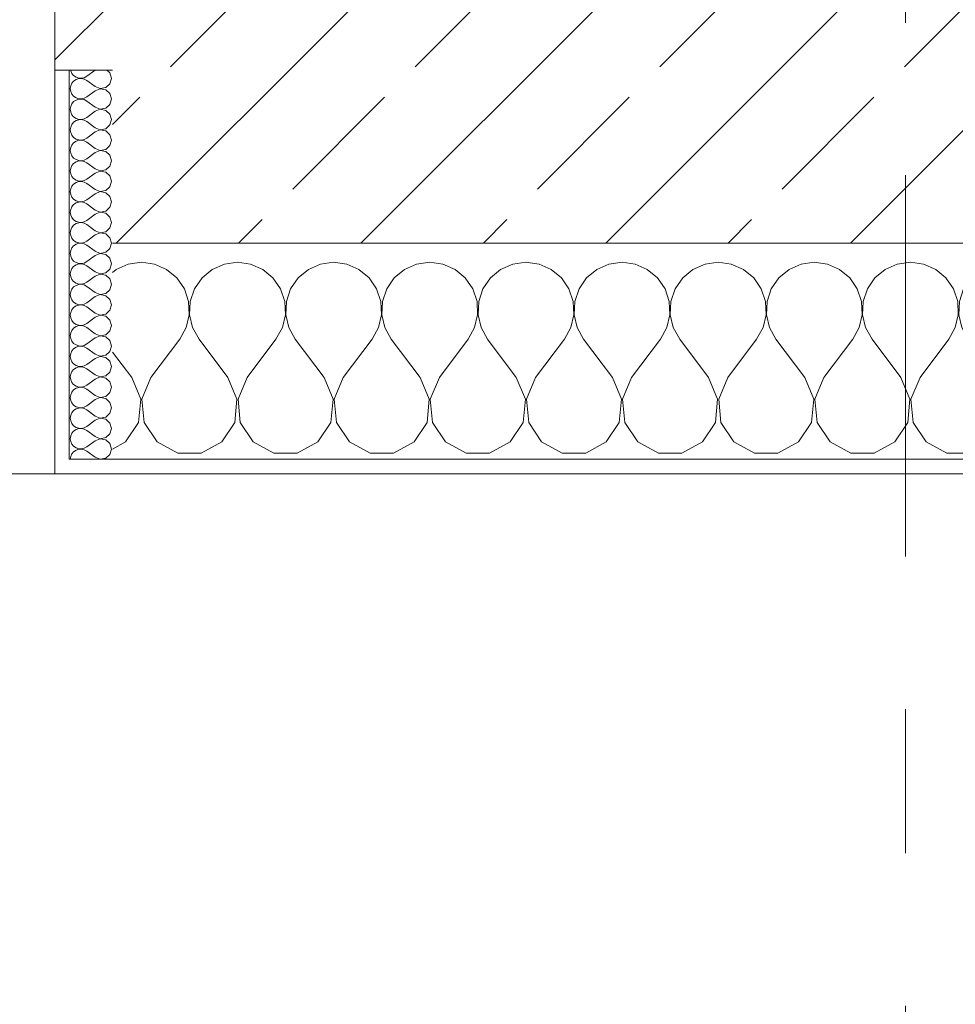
# Model space of a CAD drawing. Header units: metres. Extents: x -3.6 to 84.5, y -11 to 16.8.
# Tile 190 of 256: x 35.916 to 36.564, y -0.523 to 0.16. Entities that reach past the tile are written whole.
import ezdxf

# ---------------------------------------------------------------- set-up
doc = ezdxf.new("R2010")
doc.units = ezdxf.units.M
doc.header["$MEASUREMENT"] = 0
doc.linetypes.add('Strichlinie doppelt', pattern=[0.546806, 0.264583, -0.105833, 0.070556, -0.105833])
doc.layers.add('451 - Universal.Achsen Raster', color=7, linetype='Continuous')
doc.layers.add('604 - Struktur.Wand Aussen', color=7, linetype='Continuous')
pattern_1 = [(0, (0, 0), (0, 0.08660254), [0, -0.05]), (0, (0.025, 0.0433), (0, 0.08660254), [0, -0.05])]

# ---------------------------------------------------------------- blocks, each defined once
blk = doc.blocks.new('*X96')
at = {"layer": '604 - Struktur.Wand Aussen', "color": 7, "linetype": 'Continuous', "lineweight": 5}
for p, q in [((35.98248, -0.01331), (35.98, -0.01536)), ((35.99089, -0.0096), (35.98248, -0.01331)), ((36, -0.00833), (35.99089, -0.0096)), ((36.00911, -0.0096), (36, -0.00833)), ((36.01752, -0.01331), (36.00911, -0.0096)), ((36.02461, -0.01918), (36.01752, -0.01331)), ((36.04914, -0.01331), (36.04206, -0.01918)), ((36.05756, -0.0096), (36.04914, -0.01331)), ((36.06667, -0.00833), (36.05756, -0.0096)), ((36.07578, -0.0096), (36.06667, -0.00833)), ((36.08419, -0.01331), (36.07578, -0.0096)), ((36.09127, -0.01918), (36.08419, -0.01331)), ((36.11581, -0.01331), (36.10873, -0.01918)), ((36.12422, -0.0096), (36.11581, -0.01331)), ((36.13333, -0.00833), (36.12422, -0.0096)), ((36.14244, -0.0096), (36.13333, -0.00833)), ((36.15086, -0.01331), (36.14244, -0.0096)), ((36.15794, -0.01918), (36.15086, -0.01331)), ((36.18248, -0.01331), (36.17539, -0.01918)), ((36.19089, -0.0096), (36.18248, -0.01331)), ((36.2, -0.00833), (36.19089, -0.0096)), ((36.20911, -0.0096), (36.2, -0.00833)), ((36.21752, -0.01331), (36.20911, -0.0096)), ((36.22461, -0.01918), (36.21752, -0.01331)), ((36.24914, -0.01331), (36.24206, -0.01918)), ((36.25756, -0.0096), (36.24914, -0.01331)), ((36.26667, -0.00833), (36.25756, -0.0096)), ((36.27578, -0.0096), (36.26667, -0.00833)), ((36.28419, -0.01331), (36.27578, -0.0096)), ((36.29127, -0.01918), (36.28419, -0.01331)), ((36.31581, -0.01331), (36.30873, -0.01918)), ((36.32422, -0.0096), (36.31581, -0.01331)), ((36.33333, -0.00833), (36.32422, -0.0096)), ((36.34244, -0.0096), (36.33333, -0.00833)), ((36.35086, -0.01331), (36.34244, -0.0096)), ((36.35794, -0.01918), (36.35086, -0.01331)), ((36.38248, -0.01331), (36.37539, -0.01918)), ((36.39089, -0.0096), (36.38248, -0.01331)), ((36.4, -0.00833), (36.39089, -0.0096)), ((36.40911, -0.0096), (36.4, -0.00833)), ((36.41752, -0.01331), (36.40911, -0.0096)), ((36.42461, -0.01918), (36.41752, -0.01331)), ((36.44914, -0.01331), (36.44206, -0.01918)), ((36.45756, -0.0096), (36.44914, -0.01331)), ((36.46667, -0.00833), (36.45756, -0.0096)), ((36.47578, -0.0096), (36.46667, -0.00833)), ((36.48419, -0.01331), (36.47578, -0.0096)), ((36.49127, -0.01918), (36.48419, -0.01331)), ((36.51581, -0.01331), (36.50873, -0.01918)), ((36.52422, -0.0096), (36.51581, -0.01331)), ((36.53333, -0.00833), (36.52422, -0.0096)), ((36.54244, -0.0096), (36.53333, -0.00833)), ((36.55086, -0.01331), (36.54244, -0.0096)), ((36.55794, -0.01918), (36.55086, -0.01331)), ((36.58248, -0.01331), (36.57539, -0.01918)), ((36.59089, -0.0096), (36.58248, -0.01331)), ((36.6, -0.00833), (36.59089, -0.0096)), ((36.60911, -0.0096), (36.6, -0.00833)), ((36.61752, -0.01331), (36.60911, -0.0096)), ((36.62461, -0.01918), (36.61752, -0.01331)), ((36.64914, -0.01331), (36.64206, -0.01918)), ((36.65756, -0.0096), (36.64914, -0.01331)), ((36.66667, -0.00833), (36.65756, -0.0096)), ((36.67578, -0.0096), (36.66667, -0.00833)), ((36.68419, -0.01331), (36.67578, -0.0096)), ((36.69127, -0.01918), (36.68419, -0.01331)), ((36.71581, -0.01331), (36.70873, -0.01918)), ((36.72422, -0.0096), (36.71581, -0.01331)), ((36.73333, -0.00833), (36.72422, -0.0096)), ((36.74244, -0.0096), (36.73333, -0.00833)), ((36.75086, -0.01331), (36.74244, -0.0096)), ((36.75794, -0.01918), (36.75086, -0.01331)), ((36.78248, -0.01331), (36.77539, -0.01918)), ((36.79089, -0.0096), (36.78248, -0.01331)), ((36.8, -0.00833), (36.79089, -0.0096)), ((36.80911, -0.0096), (36.8, -0.00833)), ((36.81752, -0.01331), (36.80911, -0.0096)), ((36.82461, -0.01918), (36.81752, -0.01331)), ((36.84914, -0.01331), (36.84206, -0.01918)), ((36.85756, -0.0096), (36.84914, -0.01331)), ((36.86667, -0.00833), (36.85756, -0.0096)), ((36.87578, -0.0096), (36.86667, -0.00833)), ((36.88419, -0.01331), (36.87578, -0.0096)), ((36.89127, -0.01918), (36.88419, -0.01331)), ((36.91581, -0.01331), (36.90873, -0.01918)), ((36.92422, -0.0096), (36.91581, -0.01331)), ((36.93333, -0.00833), (36.92422, -0.0096)), ((36.94244, -0.0096), (36.93333, -0.00833)), ((36.95086, -0.01331), (36.94244, -0.0096)), ((36.95794, -0.01918), (36.95086, -0.01331)), ((36.98248, -0.01331), (36.97539, -0.01918)), ((36.99089, -0.0096), (36.98248, -0.01331)), ((37, -0.00833), (36.99089, -0.0096)), ((37.00911, -0.0096), (37, -0.00833)), ((37.01752, -0.01331), (37.00911, -0.0096)), ((37.02461, -0.01918), (37.01752, -0.01331)), ((37.04914, -0.01331), (37.04206, -0.01918)), ((37.05756, -0.0096), (37.04914, -0.01331)), ((37.06667, -0.00833), (37.05756, -0.0096)), ((37.07578, -0.0096), (37.06667, -0.00833)), ((37.08419, -0.01331), (37.07578, -0.0096)), ((37.09127, -0.01918), (37.08419, -0.01331)), ((36.02981, -0.02676), (36.02461, -0.01918)), ((36.04206, -0.01918), (36.03685, -0.02676)), ((36.09648, -0.02676), (36.09127, -0.01918)), ((36.10873, -0.01918), (36.10352, -0.02676)), ((36.16315, -0.02676), (36.15794, -0.01918)), ((36.17539, -0.01918), (36.17019, -0.02676)), ((36.22981, -0.02676), (36.22461, -0.01918)), ((36.24206, -0.01918), (36.23685, -0.02676)), ((36.29648, -0.02676), (36.29127, -0.01918)), ((36.30873, -0.01918), (36.30352, -0.02676)), ((36.36315, -0.02676), (36.35794, -0.01918)), ((36.37539, -0.01918), (36.37019, -0.02676)), ((36.42981, -0.02676), (36.42461, -0.01918)), ((36.44206, -0.01918), (36.43685, -0.02676)), ((36.49648, -0.02676), (36.49127, -0.01918)), ((36.50873, -0.01918), (36.50352, -0.02676)), ((36.56315, -0.02676), (36.55794, -0.01918)), ((36.57539, -0.01918), (36.57019, -0.02676)), ((36.62981, -0.02676), (36.62461, -0.01918)), ((36.64206, -0.01918), (36.63685, -0.02676)), ((36.69648, -0.02676), (36.69127, -0.01918)), ((36.70873, -0.01918), (36.70352, -0.02676)), ((36.76315, -0.02676), (36.75794, -0.01918)), ((36.77539, -0.01918), (36.77019, -0.02676)), ((36.82981, -0.02676), (36.82461, -0.01918)), ((36.84206, -0.01918), (36.83685, -0.02676)), ((36.89648, -0.02676), (36.89127, -0.01918)), ((36.90873, -0.01918), (36.90352, -0.02676)), ((36.96315, -0.02676), (36.95794, -0.01918)), ((36.97539, -0.01918), (36.97019, -0.02676)), ((37.02981, -0.02676), (37.02461, -0.01918)), ((37.04206, -0.01918), (37.03685, -0.02676)), ((37.09648, -0.02676), (37.09127, -0.01918)), ((36.03275, -0.03547), (36.02981, -0.02676)), ((36.03685, -0.02676), (36.03391, -0.03547)), ((36.09942, -0.03547), (36.09648, -0.02676)), ((36.10352, -0.02676), (36.10058, -0.03547)), ((36.16609, -0.03547), (36.16315, -0.02676)), ((36.17019, -0.02676), (36.16725, -0.03547)), ((36.23275, -0.03547), (36.22981, -0.02676)), ((36.23685, -0.02676), (36.23391, -0.03547)), ((36.29942, -0.03547), (36.29648, -0.02676)), ((36.30352, -0.02676), (36.30058, -0.03547)), ((36.36609, -0.03547), (36.36315, -0.02676)), ((36.37019, -0.02676), (36.36725, -0.03547)), ((36.43275, -0.03547), (36.42981, -0.02676)), ((36.43685, -0.02676), (36.43391, -0.03547)), ((36.49942, -0.03547), (36.49648, -0.02676)), ((36.50352, -0.02676), (36.50058, -0.03547)), ((36.56609, -0.03547), (36.56315, -0.02676)), ((36.57019, -0.02676), (36.56725, -0.03547)), ((36.63275, -0.03547), (36.62981, -0.02676)), ((36.63685, -0.02676), (36.63391, -0.03547)), ((36.69942, -0.03547), (36.69648, -0.02676)), ((36.70352, -0.02676), (36.70058, -0.03547)), ((36.76609, -0.03547), (36.76315, -0.02676)), ((36.77019, -0.02676), (36.76725, -0.03547)), ((36.83275, -0.03547), (36.82981, -0.02676)), ((36.83685, -0.02676), (36.83391, -0.03547)), ((36.89942, -0.03547), (36.89648, -0.02676)), ((36.90352, -0.02676), (36.90058, -0.03547)), ((36.96609, -0.03547), (36.96315, -0.02676)), ((36.97019, -0.02676), (36.96725, -0.03547)), ((37.03275, -0.03547), (37.02981, -0.02676)), ((37.03685, -0.02676), (37.03391, -0.03547)), ((37.09942, -0.03547), (37.09648, -0.02676)), ((36.0332, -0.04466), (36.03275, -0.03547)), ((36.03391, -0.03547), (36.03347, -0.04466)), ((36.09987, -0.04466), (36.09942, -0.03547)), ((36.10058, -0.03547), (36.10013, -0.04466)), ((36.16653, -0.04466), (36.16609, -0.03547)), ((36.16725, -0.03547), (36.1668, -0.04466)), ((36.2332, -0.04466), (36.23275, -0.03547)), ((36.23391, -0.03547), (36.23347, -0.04466)), ((36.29987, -0.04466), (36.29942, -0.03547)), ((36.30058, -0.03547), (36.30013, -0.04466)), ((36.36653, -0.04466), (36.36609, -0.03547)), ((36.36725, -0.03547), (36.3668, -0.04466)), ((36.4332, -0.04466), (36.43275, -0.03547)), ((36.43391, -0.03547), (36.43347, -0.04466)), ((36.49987, -0.04466), (36.49942, -0.03547)), ((36.50058, -0.03547), (36.50013, -0.04466)), ((36.56653, -0.04466), (36.56609, -0.03547)), ((36.56725, -0.03547), (36.5668, -0.04466)), ((36.6332, -0.04466), (36.63275, -0.03547)), ((36.63391, -0.03547), (36.63347, -0.04466)), ((36.69987, -0.04466), (36.69942, -0.03547)), ((36.70058, -0.03547), (36.70013, -0.04466)), ((36.76653, -0.04466), (36.76609, -0.03547)), ((36.76725, -0.03547), (36.7668, -0.04466)), ((36.8332, -0.04466), (36.83275, -0.03547)), ((36.83391, -0.03547), (36.83347, -0.04466)), ((36.89987, -0.04466), (36.89942, -0.03547)), ((36.90058, -0.03547), (36.90013, -0.04466)), ((36.96653, -0.04466), (36.96609, -0.03547)), ((36.96725, -0.03547), (36.9668, -0.04466)), ((37.0332, -0.04466), (37.03275, -0.03547)), ((37.03391, -0.03547), (37.03347, -0.04466)), ((37.09987, -0.04466), (37.09942, -0.03547)), ((36.03112, -0.05362), (36.0332, -0.04466)), ((36.03347, -0.04466), (36.03555, -0.05362)), ((36.09778, -0.05362), (36.09987, -0.04466)), ((36.10013, -0.04466), (36.10222, -0.05362)), ((36.16445, -0.05362), (36.16653, -0.04466)), ((36.1668, -0.04466), (36.16888, -0.05362)), ((36.23112, -0.05362), (36.2332, -0.04466)), ((36.23347, -0.04466), (36.23555, -0.05362)), ((36.29778, -0.05362), (36.29987, -0.04466)), ((36.30013, -0.04466), (36.30222, -0.05362)), ((36.36445, -0.05362), (36.36653, -0.04466)), ((36.3668, -0.04466), (36.36888, -0.05362)), ((36.43112, -0.05362), (36.4332, -0.04466)), ((36.43347, -0.04466), (36.43555, -0.05362)), ((36.49778, -0.05362), (36.49987, -0.04466)), ((36.50013, -0.04466), (36.50222, -0.05362)), ((36.56445, -0.05362), (36.56653, -0.04466)), ((36.5668, -0.04466), (36.56888, -0.05362)), ((36.63112, -0.05362), (36.6332, -0.04466)), ((36.63347, -0.04466), (36.63555, -0.05362)), ((36.69778, -0.05362), (36.69987, -0.04466)), ((36.70013, -0.04466), (36.70222, -0.05362)), ((36.76445, -0.05362), (36.76653, -0.04466)), ((36.7668, -0.04466), (36.76888, -0.05362)), ((36.83112, -0.05362), (36.8332, -0.04466)), ((36.83347, -0.04466), (36.83555, -0.05362)), ((36.89778, -0.05362), (36.89987, -0.04466)), ((36.90013, -0.04466), (36.90222, -0.05362)), ((36.96445, -0.05362), (36.96653, -0.04466)), ((36.9668, -0.04466), (36.96888, -0.05362)), ((37.03112, -0.05362), (37.0332, -0.04466)), ((37.03347, -0.04466), (37.03555, -0.05362)), ((37.09778, -0.05362), (37.09987, -0.04466)), ((36.02667, -0.06167), (36.03112, -0.05362)), ((36.03555, -0.05362), (36.04, -0.06167)), ((36.09333, -0.06167), (36.09778, -0.05362)), ((36.10222, -0.05362), (36.10667, -0.06167)), ((36.16, -0.06167), (36.16445, -0.05362)), ((36.16888, -0.05362), (36.17333, -0.06167)), ((36.22667, -0.06167), (36.23112, -0.05362)), ((36.23555, -0.05362), (36.24, -0.06167)), ((36.29333, -0.06167), (36.29778, -0.05362)), ((36.30222, -0.05362), (36.30667, -0.06167)), ((36.36, -0.06167), (36.36445, -0.05362)), ((36.36888, -0.05362), (36.37333, -0.06167)), ((36.42667, -0.06167), (36.43112, -0.05362)), ((36.43555, -0.05362), (36.44, -0.06167)), ((36.49333, -0.06167), (36.49778, -0.05362)), ((36.50222, -0.05362), (36.50667, -0.06167)), ((36.56, -0.06167), (36.56445, -0.05362)), ((36.56888, -0.05362), (36.57333, -0.06167)), ((36.62667, -0.06167), (36.63112, -0.05362)), ((36.63555, -0.05362), (36.64, -0.06167)), ((36.69333, -0.06167), (36.69778, -0.05362)), ((36.70222, -0.05362), (36.70667, -0.06167)), ((36.76, -0.06167), (36.76445, -0.05362)), ((36.76888, -0.05362), (36.77333, -0.06167)), ((36.82667, -0.06167), (36.83112, -0.05362)), ((36.83555, -0.05362), (36.84, -0.06167)), ((36.89333, -0.06167), (36.89778, -0.05362)), ((36.90222, -0.05362), (36.90667, -0.06167)), ((36.96, -0.06167), (36.96445, -0.05362)), ((36.96888, -0.05362), (36.97333, -0.06167)), ((37.02667, -0.06167), (37.03112, -0.05362)), ((37.03555, -0.05362), (37.04, -0.06167)), ((37.09333, -0.06167), (37.09778, -0.05362)), ((36.00667, -0.08833), (36.02667, -0.06167)), ((36.06, -0.08833), (36.04, -0.06167)), ((36.07333, -0.08833), (36.09333, -0.06167)), ((36.12667, -0.08833), (36.10667, -0.06167)), ((36.14, -0.08833), (36.16, -0.06167)), ((36.19333, -0.08833), (36.17333, -0.06167)), ((36.20667, -0.08833), (36.22667, -0.06167)), ((36.26, -0.08833), (36.24, -0.06167)), ((36.27333, -0.08833), (36.29333, -0.06167)), ((36.32667, -0.08833), (36.30667, -0.06167)), ((36.34, -0.08833), (36.36, -0.06167)), ((36.39333, -0.08833), (36.37333, -0.06167)), ((36.40667, -0.08833), (36.42667, -0.06167)), ((36.46, -0.08833), (36.44, -0.06167)), ((36.47333, -0.08833), (36.49333, -0.06167)), ((36.52667, -0.08833), (36.50667, -0.06167)), ((36.54, -0.08833), (36.56, -0.06167)), ((36.59333, -0.08833), (36.57333, -0.06167)), ((36.60667, -0.08833), (36.62667, -0.06167)), ((36.66, -0.08833), (36.64, -0.06167)), ((36.67333, -0.08833), (36.69333, -0.06167)), ((36.72667, -0.08833), (36.70667, -0.06167)), ((36.74, -0.08833), (36.76, -0.06167)), ((36.79333, -0.08833), (36.77333, -0.06167)), ((36.80667, -0.08833), (36.82667, -0.06167)), ((36.86, -0.08833), (36.84, -0.06167)), ((36.87333, -0.08833), (36.89333, -0.06167)), ((36.92667, -0.08833), (36.90667, -0.06167)), ((36.94, -0.08833), (36.96, -0.06167)), ((36.99333, -0.08833), (36.97333, -0.06167)), ((37.00667, -0.08833), (37.02667, -0.06167)), ((37.06, -0.08833), (37.04, -0.06167)), ((37.07333, -0.08833), (37.09333, -0.06167)), ((35.99333, -0.08833), (35.98, -0.07056)), ((35.99962, -0.1033), (35.99333, -0.08833)), ((36.00667, -0.08833), (36.00038, -0.1033)), ((36.06629, -0.1033), (36.06, -0.08833)), ((36.07333, -0.08833), (36.06705, -0.1033)), ((36.13295, -0.1033), (36.12667, -0.08833)), ((36.14, -0.08833), (36.13371, -0.1033)), ((36.19962, -0.1033), (36.19333, -0.08833)), ((36.20667, -0.08833), (36.20038, -0.1033)), ((36.26629, -0.1033), (36.26, -0.08833)), ((36.27333, -0.08833), (36.26705, -0.1033)), ((36.33295, -0.1033), (36.32667, -0.08833)), ((36.34, -0.08833), (36.33371, -0.1033)), ((36.39962, -0.1033), (36.39333, -0.08833)), ((36.40667, -0.08833), (36.40038, -0.1033)), ((36.46629, -0.1033), (36.46, -0.08833)), ((36.47333, -0.08833), (36.46705, -0.1033)), ((36.53295, -0.1033), (36.52667, -0.08833)), ((36.54, -0.08833), (36.53371, -0.1033)), ((36.59962, -0.1033), (36.59333, -0.08833)), ((36.60667, -0.08833), (36.60038, -0.1033)), ((36.66629, -0.1033), (36.66, -0.08833)), ((36.67333, -0.08833), (36.66705, -0.1033)), ((36.73295, -0.1033), (36.72667, -0.08833)), ((36.74, -0.08833), (36.73371, -0.1033)), ((36.79962, -0.1033), (36.79333, -0.08833)), ((36.80667, -0.08833), (36.80038, -0.1033)), ((36.86629, -0.1033), (36.86, -0.08833)), ((36.87333, -0.08833), (36.86705, -0.1033)), ((36.93295, -0.1033), (36.92667, -0.08833)), ((36.94, -0.08833), (36.93371, -0.1033)), ((36.99962, -0.1033), (36.99333, -0.08833)), ((37.00667, -0.08833), (37.00038, -0.1033)), ((37.06629, -0.1033), (37.06, -0.08833)), ((37.07333, -0.08833), (37.06705, -0.1033)), ((35.99808, -0.11947), (35.99962, -0.1033)), ((36.00038, -0.1033), (36.00192, -0.11947)), ((36.06475, -0.11947), (36.06629, -0.1033)), ((36.06705, -0.1033), (36.06858, -0.11947)), ((36.13142, -0.11947), (36.13295, -0.1033)), ((36.13371, -0.1033), (36.13525, -0.11947)), ((36.19808, -0.11947), (36.19962, -0.1033)), ((36.20038, -0.1033), (36.20192, -0.11947)), ((36.26475, -0.11947), (36.26629, -0.1033)), ((36.26705, -0.1033), (36.26858, -0.11947)), ((36.33142, -0.11947), (36.33295, -0.1033)), ((36.33371, -0.1033), (36.33525, -0.11947)), ((36.39808, -0.11947), (36.39962, -0.1033)), ((36.40038, -0.1033), (36.40192, -0.11947)), ((36.46475, -0.11947), (36.46629, -0.1033)), ((36.46705, -0.1033), (36.46858, -0.11947)), ((36.53142, -0.11947), (36.53295, -0.1033)), ((36.53371, -0.1033), (36.53525, -0.11947)), ((36.59808, -0.11947), (36.59962, -0.1033)), ((36.60038, -0.1033), (36.60192, -0.11947)), ((36.66475, -0.11947), (36.66629, -0.1033)), ((36.66705, -0.1033), (36.66858, -0.11947)), ((36.73142, -0.11947), (36.73295, -0.1033)), ((36.73371, -0.1033), (36.73525, -0.11947)), ((36.79808, -0.11947), (36.79962, -0.1033)), ((36.80038, -0.1033), (36.80192, -0.11947)), ((36.86475, -0.11947), (36.86629, -0.1033)), ((36.86705, -0.1033), (36.86858, -0.11947)), ((36.93142, -0.11947), (36.93295, -0.1033)), ((36.93371, -0.1033), (36.93525, -0.11947)), ((36.99808, -0.11947), (36.99962, -0.1033)), ((37.00038, -0.1033), (37.00192, -0.11947)), ((37.06475, -0.11947), (37.06629, -0.1033)), ((37.06705, -0.1033), (37.06858, -0.11947)), ((35.9891, -0.13299), (35.99808, -0.11947)), ((36.00192, -0.11947), (36.0109, -0.13299)), ((36.05576, -0.13299), (36.06475, -0.11947)), ((36.06858, -0.11947), (36.07757, -0.13299)), ((36.12243, -0.13299), (36.13142, -0.11947)), ((36.13525, -0.11947), (36.14424, -0.13299)), ((36.1891, -0.13299), (36.19808, -0.11947)), ((36.20192, -0.11947), (36.2109, -0.13299)), ((36.25576, -0.13299), (36.26475, -0.11947)), ((36.26858, -0.11947), (36.27757, -0.13299)), ((36.32243, -0.13299), (36.33142, -0.11947)), ((36.33525, -0.11947), (36.34424, -0.13299)), ((36.3891, -0.13299), (36.39808, -0.11947)), ((36.40192, -0.11947), (36.4109, -0.13299)), ((36.45576, -0.13299), (36.46475, -0.11947)), ((36.46858, -0.11947), (36.47757, -0.13299)), ((36.52243, -0.13299), (36.53142, -0.11947)), ((36.53525, -0.11947), (36.54424, -0.13299)), ((36.5891, -0.13299), (36.59808, -0.11947)), ((36.60192, -0.11947), (36.6109, -0.13299)), ((36.65576, -0.13299), (36.66475, -0.11947)), ((36.66858, -0.11947), (36.67757, -0.13299)), ((36.72243, -0.13299), (36.73142, -0.11947)), ((36.73525, -0.11947), (36.74424, -0.13299)), ((36.7891, -0.13299), (36.79808, -0.11947)), ((36.80192, -0.11947), (36.8109, -0.13299)), ((36.85576, -0.13299), (36.86475, -0.11947)), ((36.86858, -0.11947), (36.87757, -0.13299)), ((36.92243, -0.13299), (36.93142, -0.11947)), ((36.93525, -0.11947), (36.94424, -0.13299)), ((36.9891, -0.13299), (36.99808, -0.11947)), ((37.00192, -0.11947), (37.0109, -0.13299)), ((37.05576, -0.13299), (37.06475, -0.11947)), ((37.06858, -0.11947), (37.07757, -0.13299)), ((35.98, -0.13787), (35.9891, -0.13299)), ((36.0109, -0.13299), (36.02521, -0.14066)), ((36.04145, -0.14066), (36.05576, -0.13299)), ((36.07757, -0.13299), (36.09188, -0.14066)), ((36.10812, -0.14066), (36.12243, -0.13299)), ((36.14424, -0.13299), (36.15855, -0.14066)), ((36.17479, -0.14066), (36.1891, -0.13299)), ((36.2109, -0.13299), (36.22521, -0.14066)), ((36.24145, -0.14066), (36.25576, -0.13299)), ((36.27757, -0.13299), (36.29188, -0.14066)), ((36.30812, -0.14066), (36.32243, -0.13299)), ((36.34424, -0.13299), (36.35855, -0.14066)), ((36.37479, -0.14066), (36.3891, -0.13299)), ((36.4109, -0.13299), (36.42521, -0.14066)), ((36.44145, -0.14066), (36.45576, -0.13299)), ((36.47757, -0.13299), (36.49188, -0.14066)), ((36.50812, -0.14066), (36.52243, -0.13299)), ((36.54424, -0.13299), (36.55855, -0.14066)), ((36.57479, -0.14066), (36.5891, -0.13299)), ((36.6109, -0.13299), (36.62521, -0.14066)), ((36.64145, -0.14066), (36.65576, -0.13299)), ((36.67757, -0.13299), (36.69188, -0.14066)), ((36.70812, -0.14066), (36.72243, -0.13299)), ((36.74424, -0.13299), (36.75855, -0.14066)), ((36.77479, -0.14066), (36.7891, -0.13299)), ((36.8109, -0.13299), (36.82521, -0.14066)), ((36.84145, -0.14066), (36.85576, -0.13299)), ((36.87757, -0.13299), (36.89188, -0.14066)), ((36.90812, -0.14066), (36.92243, -0.13299)), ((36.94424, -0.13299), (36.95855, -0.14066)), ((36.97479, -0.14066), (36.9891, -0.13299)), ((37.0109, -0.13299), (37.02521, -0.14066)), ((37.04145, -0.14066), (37.05576, -0.13299)), ((37.07757, -0.13299), (37.09188, -0.14066)), ((36.02521, -0.14066), (36.04145, -0.14066)), ((36.09188, -0.14066), (36.10812, -0.14066)), ((36.15855, -0.14066), (36.17479, -0.14066)), ((36.22521, -0.14066), (36.24145, -0.14066)), ((36.29188, -0.14066), (36.30812, -0.14066)), ((36.35855, -0.14066), (36.37479, -0.14066)), ((36.42521, -0.14066), (36.44145, -0.14066)), ((36.49188, -0.14066), (36.50812, -0.14066)), ((36.55855, -0.14066), (36.57479, -0.14066)), ((36.62521, -0.14066), (36.64145, -0.14066)), ((36.69188, -0.14066), (36.70812, -0.14066)), ((36.75855, -0.14066), (36.77479, -0.14066)), ((36.82521, -0.14066), (36.84145, -0.14066)), ((36.89188, -0.14066), (36.90812, -0.14066)), ((36.95855, -0.14066), (36.97479, -0.14066)), ((37.02521, -0.14066), (37.04145, -0.14066)), ((37.09188, -0.14066), (37.1, -0.14066))]:
    blk.add_line(p, q, dxfattribs=at)
blk = doc.blocks.new('*X111')
at = {"layer": '604 - Struktur.Wand Aussen', "color": 7, "linetype": 'Continuous', "lineweight": 5}
for p, q in [((35.95091, 0.125), (35.95099, 0.12448)), ((35.95099, 0.12448), (35.95178, 0.12267)), ((35.96786, 0.125), (35.96214, 0.12071)), ((35.97822, 0.12304), (35.97608, 0.125)), ((35.97929, 0.11929), (35.97822, 0.12304)), ((35.95178, 0.12267), (35.95304, 0.12116)), ((35.95304, 0.11742), (35.95178, 0.1159)), ((35.95304, 0.12116), (35.95466, 0.12004)), ((35.95466, 0.11853), (35.95304, 0.11742)), ((35.95466, 0.12004), (35.95653, 0.11941)), ((35.95653, 0.11916), (35.95466, 0.11853)), ((35.95653, 0.11941), (35.9585, 0.11931)), ((35.9585, 0.11926), (35.95653, 0.11916)), ((35.9585, 0.11931), (35.96042, 0.11976)), ((35.96042, 0.11881), (35.9585, 0.11926)), ((35.96042, 0.11976), (35.96214, 0.12071)), ((35.96214, 0.11786), (35.96042, 0.11881)), ((35.96786, 0.11357), (35.96214, 0.11786)), ((35.97822, 0.11553), (35.97929, 0.11929)), ((35.95099, 0.11409), (35.95071, 0.11214)), ((35.95071, 0.11214), (35.95099, 0.11019)), ((35.95178, 0.1159), (35.95099, 0.11409)), ((35.95099, 0.11019), (35.95178, 0.10839)), ((35.96786, 0.11071), (35.96214, 0.10643)), ((35.96786, 0.11357), (35.9715, 0.11217)), ((35.9715, 0.11211), (35.96786, 0.11071)), ((35.9715, 0.11217), (35.97534, 0.1129)), ((35.97534, 0.11139), (35.9715, 0.11211)), ((35.97534, 0.1129), (35.97822, 0.11553)), ((35.97822, 0.10876), (35.97534, 0.11139)), ((35.95178, 0.10839), (35.95304, 0.10687)), ((35.95304, 0.10313), (35.95178, 0.10161)), ((35.95304, 0.10687), (35.95466, 0.10575)), ((35.95466, 0.10425), (35.95304, 0.10313)), ((35.95466, 0.10575), (35.95653, 0.10512)), ((35.95653, 0.10488), (35.95466, 0.10425)), ((35.95653, 0.10512), (35.9585, 0.10503)), ((35.9585, 0.10497), (35.95653, 0.10488)), ((35.9585, 0.10503), (35.96042, 0.10547)), ((35.96042, 0.10453), (35.9585, 0.10497)), ((35.96042, 0.10547), (35.96214, 0.10643)), ((35.96214, 0.10357), (35.96042, 0.10453)), ((35.96786, 0.09929), (35.96214, 0.10357)), ((35.97929, 0.105), (35.97822, 0.10876)), ((35.97822, 0.10124), (35.97929, 0.105)), ((35.95099, 0.09981), (35.95071, 0.09786)), ((35.95071, 0.09786), (35.95099, 0.09591)), ((35.95178, 0.10161), (35.95099, 0.09981)), ((35.95099, 0.09591), (35.95178, 0.0941)), ((35.96786, 0.09643), (35.96214, 0.09214)), ((35.96786, 0.09929), (35.9715, 0.09789)), ((35.9715, 0.09783), (35.96786, 0.09643)), ((35.9715, 0.09789), (35.97534, 0.09861)), ((35.97534, 0.0971), (35.9715, 0.09783)), ((35.97534, 0.09861), (35.97822, 0.10124)), ((35.97822, 0.09447), (35.97534, 0.0971)), ((35.95178, 0.0941), (35.95304, 0.09258)), ((35.95304, 0.08884), (35.95178, 0.08733)), ((35.95304, 0.09258), (35.95466, 0.09147)), ((35.95466, 0.08996), (35.95304, 0.08884)), ((35.95466, 0.09147), (35.95653, 0.09084)), ((35.95653, 0.09059), (35.95466, 0.08996)), ((35.95653, 0.09084), (35.9585, 0.09074)), ((35.9585, 0.09069), (35.95653, 0.09059)), ((35.9585, 0.09074), (35.96042, 0.09119)), ((35.96042, 0.09024), (35.9585, 0.09069)), ((35.96042, 0.09119), (35.96214, 0.09214)), ((35.96214, 0.08929), (35.96042, 0.09024)), ((35.96786, 0.085), (35.96214, 0.08929)), ((35.97929, 0.09071), (35.97822, 0.09447)), ((35.97822, 0.08696), (35.97929, 0.09071)), ((35.95099, 0.08552), (35.95071, 0.08357)), ((35.95071, 0.08357), (35.95099, 0.08162)), ((35.95178, 0.08733), (35.95099, 0.08552)), ((35.96786, 0.08214), (35.96214, 0.07786)), ((35.96786, 0.085), (35.9715, 0.0836)), ((35.9715, 0.08354), (35.96786, 0.08214)), ((35.9715, 0.0836), (35.97534, 0.08433)), ((35.97534, 0.08282), (35.9715, 0.08354)), ((35.97534, 0.08433), (35.97822, 0.08696)), ((35.97822, 0.08018), (35.97534, 0.08282)), ((35.95099, 0.08162), (35.95178, 0.07982)), ((35.95178, 0.07982), (35.95304, 0.0783)), ((35.95304, 0.0783), (35.95466, 0.07718)), ((35.95466, 0.07567), (35.95304, 0.07456)), ((35.95466, 0.07718), (35.95653, 0.07655)), ((35.95653, 0.0763), (35.95466, 0.07567)), ((35.95653, 0.07655), (35.9585, 0.07646)), ((35.9585, 0.0764), (35.95653, 0.0763)), ((35.9585, 0.07646), (35.96042, 0.0769)), ((35.96042, 0.07595), (35.9585, 0.0764)), ((35.96042, 0.0769), (35.96214, 0.07786)), ((35.96214, 0.075), (35.96042, 0.07595)), ((35.97929, 0.07643), (35.97822, 0.08018)), ((35.97822, 0.07267), (35.97929, 0.07643)), ((35.95099, 0.07124), (35.95071, 0.06929)), ((35.95071, 0.06929), (35.95099, 0.06733)), ((35.95178, 0.07304), (35.95099, 0.07124)), ((35.95304, 0.07456), (35.95178, 0.07304)), ((35.96786, 0.07071), (35.96214, 0.075)), ((35.96786, 0.07071), (35.9715, 0.06931)), ((35.9715, 0.06926), (35.96786, 0.06786)), ((35.9715, 0.06931), (35.97534, 0.07004)), ((35.97534, 0.06853), (35.9715, 0.06926)), ((35.97534, 0.07004), (35.97822, 0.07267)), ((35.97822, 0.0659), (35.97534, 0.06853)), ((35.95099, 0.06733), (35.95178, 0.06553)), ((35.95178, 0.06553), (35.95304, 0.06401)), ((35.95304, 0.06401), (35.95466, 0.0629)), ((35.95466, 0.0629), (35.95653, 0.06227)), ((35.95653, 0.06202), (35.95466, 0.06139)), ((35.95653, 0.06227), (35.9585, 0.06217)), ((35.9585, 0.06211), (35.95653, 0.06202)), ((35.9585, 0.06217), (35.96042, 0.06262)), ((35.96042, 0.06167), (35.9585, 0.06211)), ((35.96042, 0.06262), (35.96214, 0.06357)), ((35.96214, 0.06071), (35.96042, 0.06167)), ((35.96786, 0.06786), (35.96214, 0.06357)), ((35.97929, 0.06214), (35.97822, 0.0659)), ((35.97822, 0.05839), (35.97929, 0.06214)), ((35.95099, 0.05695), (35.95071, 0.055)), ((35.95071, 0.055), (35.95099, 0.05305)), ((35.95178, 0.05876), (35.95099, 0.05695)), ((35.95304, 0.06027), (35.95178, 0.05876)), ((35.95466, 0.06139), (35.95304, 0.06027)), ((35.96786, 0.05643), (35.96214, 0.06071)), ((35.96786, 0.05643), (35.9715, 0.05503)), ((35.9715, 0.05497), (35.96786, 0.05357)), ((35.9715, 0.05503), (35.97534, 0.05575)), ((35.97534, 0.05425), (35.9715, 0.05497)), ((35.97534, 0.05575), (35.97822, 0.05839)), ((35.95099, 0.05305), (35.95178, 0.05124)), ((35.95178, 0.05124), (35.95304, 0.04973)), ((35.95304, 0.04973), (35.95466, 0.04861)), ((35.95466, 0.04861), (35.95653, 0.04798)), ((35.95653, 0.04798), (35.9585, 0.04789)), ((35.9585, 0.04783), (35.95653, 0.04773)), ((35.9585, 0.04789), (35.96042, 0.04833)), ((35.96042, 0.04738), (35.9585, 0.04783)), ((35.96042, 0.04833), (35.96214, 0.04929)), ((35.96786, 0.05357), (35.96214, 0.04929)), ((35.97822, 0.05161), (35.97534, 0.05425)), ((35.97929, 0.04786), (35.97822, 0.05161)), ((35.97822, 0.0441), (35.97929, 0.04786)), ((35.95099, 0.04267), (35.95071, 0.04071)), ((35.95178, 0.04447), (35.95099, 0.04267)), ((35.95304, 0.04599), (35.95178, 0.04447)), ((35.95466, 0.0471), (35.95304, 0.04599)), ((35.95653, 0.04773), (35.95466, 0.0471)), ((35.96214, 0.04643), (35.96042, 0.04738)), ((35.96786, 0.04214), (35.96214, 0.04643)), ((35.96786, 0.04214), (35.9715, 0.04074)), ((35.9715, 0.04074), (35.97534, 0.04147)), ((35.97534, 0.04147), (35.97822, 0.0441)), ((35.95071, 0.04071), (35.95099, 0.03876)), ((35.95099, 0.03876), (35.95178, 0.03696)), ((35.95178, 0.03696), (35.95304, 0.03544)), ((35.95304, 0.03544), (35.95466, 0.03433)), ((35.95466, 0.03433), (35.95653, 0.0337)), ((35.96042, 0.03405), (35.96214, 0.035)), ((35.96786, 0.03929), (35.96214, 0.035)), ((35.9715, 0.04069), (35.96786, 0.03929)), ((35.97534, 0.03996), (35.9715, 0.04069)), ((35.97822, 0.03733), (35.97534, 0.03996)), ((35.97929, 0.03357), (35.97822, 0.03733)), ((35.95099, 0.02838), (35.95071, 0.02643)), ((35.95178, 0.03018), (35.95099, 0.02838)), ((35.95304, 0.0317), (35.95178, 0.03018)), ((35.95466, 0.03282), (35.95304, 0.0317)), ((35.95653, 0.03345), (35.95466, 0.03282)), ((35.95653, 0.0337), (35.9585, 0.0336)), ((35.9585, 0.03354), (35.95653, 0.03345)), ((35.9585, 0.0336), (35.96042, 0.03405)), ((35.96042, 0.0331), (35.9585, 0.03354)), ((35.96214, 0.03214), (35.96042, 0.0331)), ((35.96786, 0.02786), (35.96214, 0.03214)), ((35.96786, 0.02786), (35.9715, 0.02646)), ((35.97534, 0.02718), (35.97822, 0.02982)), ((35.97822, 0.02982), (35.97929, 0.03357)), ((35.95071, 0.02643), (35.95099, 0.02448)), ((35.95099, 0.02448), (35.95178, 0.02267)), ((35.95178, 0.02267), (35.95304, 0.02116)), ((35.95304, 0.02116), (35.95466, 0.02004)), ((35.96042, 0.01976), (35.96214, 0.02071)), ((35.96786, 0.025), (35.96214, 0.02071)), ((35.9715, 0.0264), (35.96786, 0.025)), ((35.9715, 0.02646), (35.97534, 0.02718)), ((35.97534, 0.02567), (35.9715, 0.0264)), ((35.97822, 0.02304), (35.97534, 0.02567)), ((35.97929, 0.01929), (35.97822, 0.02304)), ((35.95099, 0.01409), (35.95071, 0.01214)), ((35.95178, 0.0159), (35.95099, 0.01409)), ((35.95304, 0.01742), (35.95178, 0.0159)), ((35.95466, 0.01853), (35.95304, 0.01742)), ((35.95466, 0.02004), (35.95653, 0.01941)), ((35.95653, 0.01916), (35.95466, 0.01853)), ((35.95653, 0.01941), (35.9585, 0.01931)), ((35.9585, 0.01926), (35.95653, 0.01916)), ((35.9585, 0.01931), (35.96042, 0.01976)), ((35.96042, 0.01881), (35.9585, 0.01926)), ((35.96214, 0.01786), (35.96042, 0.01881)), ((35.96786, 0.01357), (35.96214, 0.01786)), ((35.97534, 0.0129), (35.97822, 0.01553)), ((35.97822, 0.01553), (35.97929, 0.01929)), ((35.95071, 0.01214), (35.95099, 0.01019)), ((35.95099, 0.01019), (35.95178, 0.00839)), ((35.95178, 0.00839), (35.95304, 0.00687)), ((35.95304, 0.00687), (35.95466, 0.00575)), ((35.96786, 0.01071), (35.96214, 0.00643)), ((35.96786, 0.01357), (35.9715, 0.01217)), ((35.9715, 0.01211), (35.96786, 0.01071)), ((35.9715, 0.01217), (35.97534, 0.0129)), ((35.97534, 0.01139), (35.9715, 0.01211)), ((35.97822, 0.00876), (35.97534, 0.01139)), ((35.97929, 0.005), (35.97822, 0.00876)), ((35.95178, 0.00161), (35.95099, -0.00019)), ((35.95304, 0.00313), (35.95178, 0.00161)), ((35.95466, 0.00425), (35.95304, 0.00313)), ((35.95466, 0.00575), (35.95653, 0.00512)), ((35.95653, 0.00488), (35.95466, 0.00425)), ((35.95653, 0.00512), (35.9585, 0.00503)), ((35.9585, 0.00497), (35.95653, 0.00488)), ((35.9585, 0.00503), (35.96042, 0.00547)), ((35.96042, 0.00453), (35.9585, 0.00497)), ((35.96042, 0.00547), (35.96214, 0.00643)), ((35.96214, 0.00357), (35.96042, 0.00453)), ((35.96786, -0.00071), (35.96214, 0.00357)), ((35.97534, -0.00139), (35.97822, 0.00124)), ((35.97822, 0.00124), (35.97929, 0.005)), ((35.95099, -0.00019), (35.95071, -0.00214)), ((35.95071, -0.00214), (35.95099, -0.00409)), ((35.95099, -0.00409), (35.95178, -0.0059)), ((35.95178, -0.0059), (35.95304, -0.00742)), ((35.96786, -0.00357), (35.96214, -0.00786)), ((35.96786, -0.00071), (35.9715, -0.00211)), ((35.9715, -0.00217), (35.96786, -0.00357)), ((35.9715, -0.00211), (35.97534, -0.00139)), ((35.97534, -0.0029), (35.9715, -0.00217)), ((35.97822, -0.00553), (35.97534, -0.0029)), ((35.97929, -0.00929), (35.97822, -0.00553)), ((35.95178, -0.01267), (35.95099, -0.01448)), ((35.95304, -0.01116), (35.95178, -0.01267)), ((35.95304, -0.00742), (35.95466, -0.00853)), ((35.95466, -0.01004), (35.95304, -0.01116)), ((35.95466, -0.00853), (35.95653, -0.00916)), ((35.95653, -0.00941), (35.95466, -0.01004)), ((35.95653, -0.00916), (35.9585, -0.00926)), ((35.9585, -0.00931), (35.95653, -0.00941)), ((35.9585, -0.00926), (35.96042, -0.00881)), ((35.96042, -0.00976), (35.9585, -0.00931)), ((35.96042, -0.00881), (35.96214, -0.00786)), ((35.96214, -0.01071), (35.96042, -0.00976)), ((35.96786, -0.015), (35.96214, -0.01071)), ((35.97534, -0.01567), (35.97822, -0.01304)), ((35.97822, -0.01304), (35.97929, -0.00929)), ((35.95099, -0.01448), (35.95071, -0.01643)), ((35.95071, -0.01643), (35.95099, -0.01838)), ((35.95099, -0.01838), (35.95178, -0.02018)), ((35.95178, -0.02018), (35.95304, -0.0217)), ((35.96786, -0.01786), (35.96214, -0.02214)), ((35.96786, -0.015), (35.9715, -0.0164)), ((35.9715, -0.01646), (35.96786, -0.01786)), ((35.9715, -0.0164), (35.97534, -0.01567)), ((35.97534, -0.01718), (35.9715, -0.01646)), ((35.97822, -0.01982), (35.97534, -0.01718)), ((35.97929, -0.02357), (35.97822, -0.01982)), ((35.95178, -0.02696), (35.95099, -0.02876)), ((35.95304, -0.02544), (35.95178, -0.02696)), ((35.95304, -0.0217), (35.95466, -0.02282)), ((35.95466, -0.02433), (35.95304, -0.02544)), ((35.95466, -0.02282), (35.95653, -0.02345)), ((35.95653, -0.0237), (35.95466, -0.02433)), ((35.95653, -0.02345), (35.9585, -0.02354)), ((35.9585, -0.0236), (35.95653, -0.0237)), ((35.9585, -0.02354), (35.96042, -0.0231)), ((35.96042, -0.02405), (35.9585, -0.0236)), ((35.96042, -0.0231), (35.96214, -0.02214)), ((35.96214, -0.025), (35.96042, -0.02405)), ((35.96786, -0.02929), (35.96214, -0.025)), ((35.97822, -0.02733), (35.97929, -0.02357)), ((35.95099, -0.02876), (35.95071, -0.03071)), ((35.95071, -0.03071), (35.95099, -0.03267)), ((35.95099, -0.03267), (35.95178, -0.03447)), ((35.96786, -0.03214), (35.96214, -0.03643)), ((35.96786, -0.02929), (35.9715, -0.03069)), ((35.9715, -0.03074), (35.96786, -0.03214)), ((35.9715, -0.03069), (35.97534, -0.02996)), ((35.97534, -0.03147), (35.9715, -0.03074)), ((35.97534, -0.02996), (35.97822, -0.02733)), ((35.97822, -0.0341), (35.97534, -0.03147)), ((35.97929, -0.03786), (35.97822, -0.0341)), ((35.95178, -0.03447), (35.95304, -0.03599)), ((35.95304, -0.03973), (35.95178, -0.04124)), ((35.95304, -0.03599), (35.95466, -0.0371)), ((35.95466, -0.03861), (35.95304, -0.03973)), ((35.95466, -0.0371), (35.95653, -0.03773)), ((35.95653, -0.03798), (35.95466, -0.03861)), ((35.95653, -0.03773), (35.9585, -0.03783)), ((35.9585, -0.03789), (35.95653, -0.03798)), ((35.9585, -0.03783), (35.96042, -0.03738)), ((35.96042, -0.03833), (35.9585, -0.03789)), ((35.96042, -0.03738), (35.96214, -0.03643)), ((35.96214, -0.03929), (35.96042, -0.03833)), ((35.96786, -0.04357), (35.96214, -0.03929)), ((35.97822, -0.04161), (35.97929, -0.03786)), ((35.95099, -0.04305), (35.95071, -0.045)), ((35.95071, -0.045), (35.95099, -0.04695)), ((35.95178, -0.04124), (35.95099, -0.04305)), ((35.95099, -0.04695), (35.95178, -0.04876)), ((35.96786, -0.04643), (35.96214, -0.05071)), ((35.96786, -0.04357), (35.9715, -0.04497)), ((35.9715, -0.04503), (35.96786, -0.04643)), ((35.9715, -0.04497), (35.97534, -0.04425)), ((35.97534, -0.04575), (35.9715, -0.04503)), ((35.97534, -0.04425), (35.97822, -0.04161)), ((35.97822, -0.04839), (35.97534, -0.04575)), ((35.95178, -0.04876), (35.95304, -0.05027)), ((35.95304, -0.05401), (35.95178, -0.05553)), ((35.95304, -0.05027), (35.95466, -0.05139)), ((35.95466, -0.0529), (35.95304, -0.05401)), ((35.95466, -0.05139), (35.95653, -0.05202)), ((35.95653, -0.05227), (35.95466, -0.0529)), ((35.95653, -0.05202), (35.9585, -0.05211)), ((35.9585, -0.05217), (35.95653, -0.05227)), ((35.9585, -0.05211), (35.96042, -0.05167)), ((35.96042, -0.05262), (35.9585, -0.05217)), ((35.96042, -0.05167), (35.96214, -0.05071)), ((35.96214, -0.05357), (35.96042, -0.05262)), ((35.96786, -0.05786), (35.96214, -0.05357)), ((35.97929, -0.05214), (35.97822, -0.04839)), ((35.97822, -0.0559), (35.97929, -0.05214)), ((35.95099, -0.05733), (35.95071, -0.05929)), ((35.95071, -0.05929), (35.95099, -0.06124)), ((35.95178, -0.05553), (35.95099, -0.05733)), ((35.95099, -0.06124), (35.95178, -0.06304)), ((35.96786, -0.06071), (35.96214, -0.065)), ((35.96786, -0.05786), (35.9715, -0.05926)), ((35.9715, -0.05931), (35.96786, -0.06071)), ((35.9715, -0.05926), (35.97534, -0.05853)), ((35.97534, -0.06004), (35.9715, -0.05931)), ((35.97534, -0.05853), (35.97822, -0.0559)), ((35.97822, -0.06267), (35.97534, -0.06004)), ((35.95178, -0.06304), (35.95304, -0.06456)), ((35.95304, -0.0683), (35.95178, -0.06982)), ((35.95304, -0.06456), (35.95466, -0.06567)), ((35.95466, -0.06718), (35.95304, -0.0683)), ((35.95466, -0.06567), (35.95653, -0.0663)), ((35.95653, -0.06655), (35.95466, -0.06718)), ((35.95653, -0.0663), (35.9585, -0.0664)), ((35.9585, -0.06646), (35.95653, -0.06655)), ((35.9585, -0.0664), (35.96042, -0.06595)), ((35.96042, -0.0669), (35.9585, -0.06646)), ((35.96042, -0.06595), (35.96214, -0.065)), ((35.96214, -0.06786), (35.96042, -0.0669)), ((35.96786, -0.07214), (35.96214, -0.06786)), ((35.97929, -0.06643), (35.97822, -0.06267)), ((35.97822, -0.07018), (35.97929, -0.06643)), ((35.95099, -0.07162), (35.95071, -0.07357)), ((35.95071, -0.07357), (35.95099, -0.07552)), ((35.95178, -0.06982), (35.95099, -0.07162)), ((35.96786, -0.075), (35.96214, -0.07929)), ((35.96786, -0.07214), (35.9715, -0.07354)), ((35.9715, -0.0736), (35.96786, -0.075)), ((35.9715, -0.07354), (35.97534, -0.07282)), ((35.97534, -0.07433), (35.9715, -0.0736)), ((35.97534, -0.07282), (35.97822, -0.07018)), ((35.97822, -0.07696), (35.97534, -0.07433)), ((35.95099, -0.07552), (35.95178, -0.07733)), ((35.95178, -0.07733), (35.95304, -0.07884)), ((35.95304, -0.07884), (35.95466, -0.07996)), ((35.95466, -0.08147), (35.95304, -0.08258)), ((35.95466, -0.07996), (35.95653, -0.08059)), ((35.95653, -0.08084), (35.95466, -0.08147)), ((35.95653, -0.08059), (35.9585, -0.08069)), ((35.9585, -0.08074), (35.95653, -0.08084)), ((35.9585, -0.08069), (35.96042, -0.08024)), ((35.96042, -0.08119), (35.9585, -0.08074)), ((35.96042, -0.08024), (35.96214, -0.07929)), ((35.96214, -0.08214), (35.96042, -0.08119)), ((35.97929, -0.08071), (35.97822, -0.07696)), ((35.97822, -0.08447), (35.97929, -0.08071)), ((35.95099, -0.08591), (35.95071, -0.08786)), ((35.95071, -0.08786), (35.95099, -0.08981)), ((35.95178, -0.0841), (35.95099, -0.08591)), ((35.95304, -0.08258), (35.95178, -0.0841)), ((35.96786, -0.08643), (35.96214, -0.08214)), ((35.96786, -0.08643), (35.9715, -0.08783)), ((35.9715, -0.08789), (35.96786, -0.08929)), ((35.9715, -0.08783), (35.97534, -0.0871)), ((35.97534, -0.08861), (35.9715, -0.08789)), ((35.97534, -0.0871), (35.97822, -0.08447)), ((35.97822, -0.09124), (35.97534, -0.08861)), ((35.95099, -0.08981), (35.95178, -0.09161)), ((35.95178, -0.09161), (35.95304, -0.09313)), ((35.95304, -0.09313), (35.95466, -0.09425)), ((35.95466, -0.09425), (35.95653, -0.09488)), ((35.95653, -0.09512), (35.95466, -0.09575)), ((35.95653, -0.09488), (35.9585, -0.09497)), ((35.9585, -0.09503), (35.95653, -0.09512)), ((35.9585, -0.09497), (35.96042, -0.09453)), ((35.96042, -0.09547), (35.9585, -0.09503)), ((35.96042, -0.09453), (35.96214, -0.09357)), ((35.96214, -0.09643), (35.96042, -0.09547)), ((35.96786, -0.08929), (35.96214, -0.09357)), ((35.97929, -0.095), (35.97822, -0.09124)), ((35.97822, -0.09876), (35.97929, -0.095)), ((35.95099, -0.10019), (35.95071, -0.10214)), ((35.95071, -0.10214), (35.95099, -0.10409)), ((35.95178, -0.09839), (35.95099, -0.10019)), ((35.95304, -0.09687), (35.95178, -0.09839)), ((35.95466, -0.09575), (35.95304, -0.09687)), ((35.96786, -0.10071), (35.96214, -0.09643)), ((35.96786, -0.10071), (35.9715, -0.10211)), ((35.9715, -0.10217), (35.96786, -0.10357)), ((35.9715, -0.10211), (35.97534, -0.10139)), ((35.97534, -0.1029), (35.9715, -0.10217)), ((35.97534, -0.10139), (35.97822, -0.09876)), ((35.95099, -0.10409), (35.95178, -0.1059)), ((35.95178, -0.1059), (35.95304, -0.10742)), ((35.95304, -0.10742), (35.95466, -0.10853)), ((35.95466, -0.10853), (35.95653, -0.10916)), ((35.95653, -0.10916), (35.9585, -0.10926)), ((35.9585, -0.10926), (35.96042, -0.10881)), ((35.96042, -0.10881), (35.96214, -0.10786)), ((35.96786, -0.10357), (35.96214, -0.10786)), ((35.97822, -0.10553), (35.97534, -0.1029)), ((35.97929, -0.10929), (35.97822, -0.10553)), ((35.97822, -0.11304), (35.97929, -0.10929)), ((35.95099, -0.11448), (35.95071, -0.11643)), ((35.95178, -0.11267), (35.95099, -0.11448)), ((35.95304, -0.11116), (35.95178, -0.11267)), ((35.95466, -0.11004), (35.95304, -0.11116)), ((35.95653, -0.10941), (35.95466, -0.11004)), ((35.9585, -0.10931), (35.95653, -0.10941)), ((35.96042, -0.10976), (35.9585, -0.10931)), ((35.96214, -0.11071), (35.96042, -0.10976)), ((35.96786, -0.115), (35.96214, -0.11071)), ((35.96786, -0.115), (35.9715, -0.1164)), ((35.9715, -0.1164), (35.97534, -0.11567)), ((35.97534, -0.11567), (35.97822, -0.11304)), ((35.95071, -0.11643), (35.95099, -0.11838)), ((35.95099, -0.11838), (35.95178, -0.12018)), ((35.95178, -0.12018), (35.95304, -0.1217)), ((35.95304, -0.1217), (35.95466, -0.12282)), ((35.95466, -0.12282), (35.95653, -0.12345)), ((35.96042, -0.1231), (35.96214, -0.12214)), ((35.96786, -0.11786), (35.96214, -0.12214)), ((35.9715, -0.11646), (35.96786, -0.11786)), ((35.97534, -0.11718), (35.9715, -0.11646)), ((35.97822, -0.11982), (35.97534, -0.11718)), ((35.97929, -0.12357), (35.97822, -0.11982)), ((35.95099, -0.12876), (35.95071, -0.13071)), ((35.95178, -0.12696), (35.95099, -0.12876)), ((35.95304, -0.12544), (35.95178, -0.12696)), ((35.95466, -0.12433), (35.95304, -0.12544)), ((35.95653, -0.1237), (35.95466, -0.12433)), ((35.95653, -0.12345), (35.9585, -0.12354)), ((35.9585, -0.1236), (35.95653, -0.1237)), ((35.9585, -0.12354), (35.96042, -0.1231)), ((35.96042, -0.12405), (35.9585, -0.1236)), ((35.96214, -0.125), (35.96042, -0.12405)), ((35.96786, -0.12929), (35.96214, -0.125)), ((35.96786, -0.12929), (35.9715, -0.13069)), ((35.97534, -0.12996), (35.97822, -0.12733)), ((35.97822, -0.12733), (35.97929, -0.12357)), ((35.95071, -0.13071), (35.95099, -0.13267)), ((35.95099, -0.13267), (35.95178, -0.13447)), ((35.95178, -0.13447), (35.95304, -0.13599)), ((35.95304, -0.13599), (35.95466, -0.1371)), ((35.96042, -0.13738), (35.96214, -0.13643)), ((35.96786, -0.13214), (35.96214, -0.13643)), ((35.9715, -0.13074), (35.96786, -0.13214)), ((35.9715, -0.13069), (35.97534, -0.12996)), ((35.97534, -0.13147), (35.9715, -0.13074)), ((35.97822, -0.1341), (35.97534, -0.13147)), ((35.97929, -0.13786), (35.97822, -0.1341)), ((35.95099, -0.14305), (35.95071, -0.145)), ((35.95178, -0.14124), (35.95099, -0.14305)), ((35.95304, -0.13973), (35.95178, -0.14124)), ((35.95466, -0.13861), (35.95304, -0.13973)), ((35.95466, -0.1371), (35.95653, -0.13773)), ((35.95653, -0.13798), (35.95466, -0.13861)), ((35.95653, -0.13773), (35.9585, -0.13783)), ((35.9585, -0.13789), (35.95653, -0.13798)), ((35.9585, -0.13783), (35.96042, -0.13738)), ((35.96042, -0.13833), (35.9585, -0.13789)), ((35.96214, -0.13929), (35.96042, -0.13833)), ((35.96786, -0.14357), (35.96214, -0.13929)), ((35.97534, -0.14425), (35.97822, -0.14161)), ((35.97822, -0.14161), (35.97929, -0.13786)), ((35.96786, -0.14357), (35.9715, -0.14497)), ((35.9715, -0.14497), (35.97534, -0.14425))]:
    blk.add_line(p, q, dxfattribs=at)

msp = doc.modelspace()

# ---------------------------------------------------------------- hatches: boundary and pattern name
at = {"layer": '604 - Struktur.Wand Aussen', "linetype": 'Continuous', "lineweight": 0, "true_color": 0x000000}
h = msp.add_hatch(dxfattribs=at)
h.set_pattern_fill('Beton__Stahlbeton_0001', color=18, style=0, pattern_type=2)
h.set_pattern_definition([(45, (0, 0), (-0.0848528, 0.0848528), []), (45, (-0.04243, 0.04243), (-0.0848528, 0.0848528), [0.09, -0.03])])
h.paths.add_polyline_path([(35.94, 0.125), (35.95, 0.125), (35.98, 0.125), (35.98, 0.005), (37.1, 0.005), (37.1, 0.125), (37.13, 0.125), (37.14, 0.125), (37.14, 0.195), (37.13, 0.195), (37.13, 0.245), (35.95, 0.245), (35.95, 0.195), (35.94, 0.195)])
h = msp.add_hatch(dxfattribs=at)
h.set_pattern_fill('Verputz_0001', color=18, style=0, pattern_type=2)
h.set_pattern_definition(pattern_1)
h.paths.add_polyline_path([(35.95, 0.125), (35.94, 0.125), (35.94, -0.155), (35.95, -0.155)])
h = msp.add_hatch(dxfattribs=at)
h.set_pattern_fill('Verputz_0001', color=18, style=0, pattern_type=2)
h.set_pattern_definition(pattern_1)
h.paths.add_polyline_path([(35.95, -0.145), (35.95, -0.155), (37.13, -0.155), (37.13, -0.145)])

# ---------------------------------------------------------------- linework, layer by layer
at = {"layer": '451 - Universal.Achsen Raster', "color": 160, "linetype": 'Strichlinie doppelt', "lineweight": 9, "true_color": 0x3232ff}
msp.add_line((36.52999, -10.585), (36.52999, 16.355), dxfattribs=at)
at = {"layer": '604 - Struktur.Wand Aussen', "color": 7, "linetype": 'Continuous', "lineweight": 13}
for p, q in [((35.94, 0.125), (35.94, 0.195)), ((35.98, 0.005), (37.1, 0.005)), ((33.54, -0.155), (35.94, -0.155))]:
    msp.add_line(p, q, dxfattribs=at)
at = {"layer": '604 - Struktur.Wand Aussen', "color": 7, "linetype": 'Continuous', "lineweight": 5}
for p, q in [((35.94, 0.005), (35.94, 0.125)), ((35.95, 0.125), (35.94, 0.125)), ((35.98, 0.125), (35.95, 0.125)), ((35.95, 0.125), (35.95, -0.145)), ((35.95, -0.145), (35.95, 0.125)), ((35.94, -0.005), (35.94, 0.005)), ((35.94, -0.145), (35.94, -0.005)), ((35.94, -0.155), (35.94, -0.145)), ((35.98, -0.145), (35.95, -0.145)), ((35.98, -0.145), (37.1, -0.145)), ((35.95, -0.155), (35.94, -0.155))]:
    msp.add_line(p, q, dxfattribs=at)
at = {"layer": '604 - Struktur.Wand Aussen', "color": 7, "linetype": 'Continuous', "lineweight": 5, "flags": 128}
msp.add_lwpolyline([(35.95, -0.155), (37.13, -0.155)], dxfattribs=at)

# ---------------------------------------------------------------- block references
at = {"layer": '604 - Struktur.Wand Aussen', "color": 7, "lineweight": 18}
for name in ['*X111', '*X96']:
    msp.add_blockref(name, (0, 0), dxfattribs=at)

doc.saveas('drawing.dxf')
